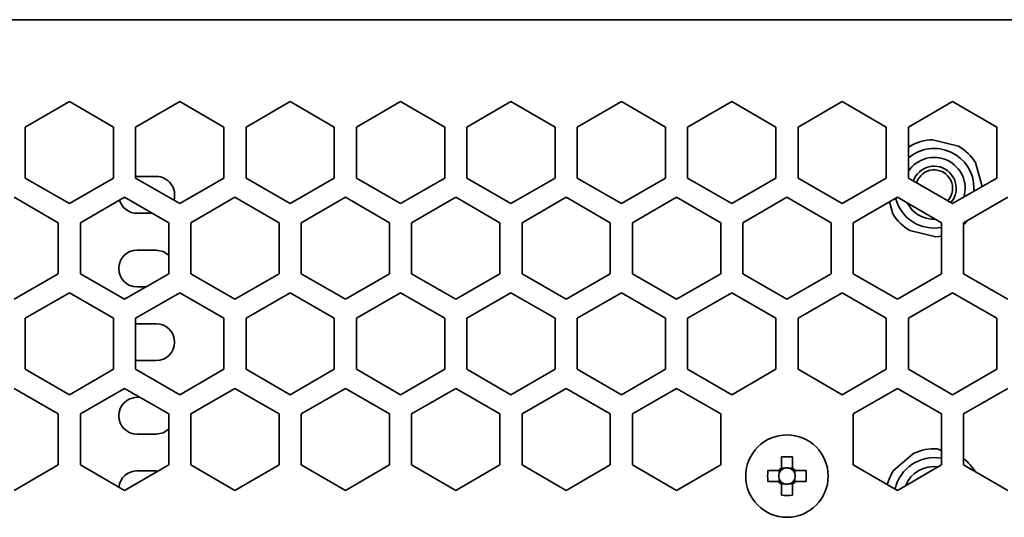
# Model space of a CAD drawing. Header units: millimetres. Extents: x -92 to 809, y -124 to 538.
# Tile 27 of 38: x 700 to 722, y 301 to 313. Entities that reach past the tile are written whole.
import ezdxf

# ---------------------------------------------------------------- set-up
doc = ezdxf.new("R2010")
doc.units = ezdxf.units.MM

msp = doc.modelspace()

# ---------------------------------------------------------------- linework, layer by layer
at = {"color": 7, "linetype": 'Continuous', "lineweight": 35}
for p, q in [((632.6706, 312.6372), (778.5373, 312.6372)), ((700.1873, 310.2065), (701.1873, 310.7839)), ((701.1873, 310.7839), (702.1873, 310.2065)), ((702.6873, 310.2065), (703.6873, 310.7839)), ((703.6873, 310.7839), (704.6873, 310.2065)), ((705.1873, 310.2065), (706.1873, 310.7839)), ((706.1873, 310.7839), (707.1873, 310.2065)), ((707.6873, 310.2065), (708.6873, 310.7839)), ((708.6873, 310.7839), (709.6873, 310.2065)), ((710.1873, 310.2065), (711.1873, 310.7839)), ((711.1873, 310.7839), (712.1873, 310.2065)), ((712.6873, 310.2065), (713.6873, 310.7839)), ((713.6873, 310.7839), (714.6873, 310.2065)), ((715.1873, 310.2065), (716.1873, 310.7839)), ((716.1873, 310.7839), (717.1873, 310.2065)), ((717.6873, 310.2065), (718.6873, 310.7839)), ((718.6873, 310.7839), (719.6873, 310.2065)), ((720.1873, 310.2065), (721.1873, 310.7839)), ((721.1873, 310.7839), (722.1873, 310.2065)), ((700.1873, 309.0518), (700.1873, 310.2065)), ((702.1873, 310.2065), (702.1873, 309.0518)), ((702.6873, 309.0518), (702.6873, 310.2065)), ((704.6873, 310.2065), (704.6873, 309.0518)), ((705.1873, 309.0518), (705.1873, 310.2065)), ((707.1873, 310.2065), (707.1873, 309.0518)), ((707.6873, 309.0518), (707.6873, 310.2065)), ((709.6873, 310.2065), (709.6873, 309.0518)), ((710.1873, 309.0518), (710.1873, 310.2065)), ((712.1873, 310.2065), (712.1873, 309.0518)), ((712.6873, 309.0518), (712.6873, 310.2065)), ((714.6873, 310.2065), (714.6873, 309.0518)), ((715.1873, 309.0518), (715.1873, 310.2065)), ((717.1873, 310.2065), (717.1873, 309.0518)), ((717.6873, 309.0518), (717.6873, 310.2065)), ((719.6873, 310.2065), (719.6873, 309.0518)), ((720.1873, 309.0518), (720.1873, 310.2065)), ((722.1873, 310.2065), (722.1873, 309.0518)), ((720.2212, 309.7742), (720.1873, 309.7392)), ((721.3219, 309.7732), (720.7355, 309.9206)), ((721.8591, 308.8623), (721.7058, 309.401)), ((701.1873, 308.4745), (700.1873, 309.0518)), ((702.1873, 309.0518), (701.1873, 308.4745)), ((702.6873, 309.0858), (702.7206, 309.0872)), ((703.6873, 308.4745), (702.6873, 309.0518)), ((702.7206, 309.0872), (703.1539, 309.0872)), ((704.6873, 309.0518), (703.6873, 308.4745)), ((706.1873, 308.4745), (705.1873, 309.0518)), ((707.1873, 309.0518), (706.1873, 308.4745)), ((708.6873, 308.4745), (707.6873, 309.0518)), ((709.6873, 309.0518), (708.6873, 308.4745)), ((711.1873, 308.4745), (710.1873, 309.0518)), ((712.1873, 309.0518), (711.1873, 308.4745)), ((713.6873, 308.4745), (712.6873, 309.0518)), ((714.6873, 309.0518), (713.6873, 308.4745)), ((716.1873, 308.4745), (715.1873, 309.0518)), ((717.1873, 309.0518), (716.1873, 308.4745)), ((718.6873, 308.4745), (717.6873, 309.0518)), ((719.6873, 309.0518), (718.6873, 308.4745)), ((721.1873, 308.4745), (720.1873, 309.0518)), ((722.1873, 309.0518), (721.1873, 308.4745)), ((721.6697, 308.753), (721.6723, 308.8205)), ((699.9373, 308.6188), (700.9373, 308.0414)), ((701.4373, 308.0414), (702.4373, 308.6188)), ((702.4373, 308.6188), (703.4373, 308.0414)), ((703.9373, 308.0414), (704.9373, 308.6188)), ((704.9373, 308.6188), (705.9373, 308.0414)), ((706.4373, 308.0414), (707.4373, 308.6188)), ((707.4373, 308.6188), (708.4373, 308.0414)), ((708.9373, 308.0414), (709.9373, 308.6188)), ((709.9373, 308.6188), (710.9373, 308.0414)), ((711.4373, 308.0414), (712.4373, 308.6188)), ((712.4373, 308.6188), (713.4373, 308.0414)), ((713.9373, 308.0414), (714.9373, 308.6188)), ((714.9373, 308.6188), (715.9373, 308.0414)), ((716.4373, 308.0414), (717.4373, 308.6188)), ((717.4373, 308.6188), (718.4373, 308.0414)), ((718.9373, 308.0414), (719.9373, 308.6188)), ((719.9373, 308.6188), (720.9373, 308.0414)), ((721.4373, 308.0414), (722.4373, 308.6188)), ((719.7572, 308.5148), (719.8355, 308.24)), ((720.2834, 308.3179), (720.1505, 308.4957)), ((703.0694, 308.2538), (702.7206, 308.2538)), ((700.9373, 308.0414), (700.9373, 306.8867)), ((701.4373, 306.8867), (701.4373, 308.0414)), ((703.4373, 308.0414), (703.4373, 306.8867)), ((703.9373, 306.8867), (703.9373, 308.0414)), ((705.9373, 308.0414), (705.9373, 306.8867)), ((706.4373, 306.8867), (706.4373, 308.0414)), ((708.4373, 308.0414), (708.4373, 306.8867)), ((708.9373, 306.8867), (708.9373, 308.0414)), ((710.9373, 308.0414), (710.9373, 306.8867)), ((711.4373, 306.8867), (711.4373, 308.0414)), ((713.4373, 308.0414), (713.4373, 306.8867)), ((713.9373, 306.8867), (713.9373, 308.0414)), ((715.9373, 308.0414), (715.9373, 306.8867)), ((716.4373, 306.8867), (716.4373, 308.0414)), ((718.4373, 308.0414), (718.4373, 306.8867)), ((718.9373, 306.8867), (718.9373, 308.0414)), ((720.9373, 308.0414), (720.9373, 306.8867)), ((721.4373, 307.9877), (721.5556, 308.1098)), ((721.4373, 306.8867), (721.4373, 308.0414)), ((720.2194, 307.8678), (720.8057, 307.7204)), ((702.7206, 307.4205), (703.1539, 307.4205)), ((700.9373, 306.8867), (699.9373, 306.3094)), ((702.4373, 306.3094), (701.4373, 306.8867)), ((703.4373, 306.8867), (702.4373, 306.3094)), ((704.9373, 306.3094), (703.9373, 306.8867)), ((705.9373, 306.8867), (704.9373, 306.3094)), ((707.4373, 306.3094), (706.4373, 306.8867)), ((708.4373, 306.8867), (707.4373, 306.3094)), ((709.9373, 306.3094), (708.9373, 306.8867)), ((710.9373, 306.8867), (709.9373, 306.3094)), ((712.4373, 306.3094), (711.4373, 306.8867)), ((713.4373, 306.8867), (712.4373, 306.3094)), ((714.9373, 306.3094), (713.9373, 306.8867)), ((715.9373, 306.8867), (714.9373, 306.3094)), ((717.4373, 306.3094), (716.4373, 306.8867)), ((718.4373, 306.8867), (717.4373, 306.3094)), ((719.9373, 306.3094), (718.9373, 306.8867)), ((720.9373, 306.8867), (719.9373, 306.3094)), ((722.4373, 306.3094), (721.4373, 306.8867)), ((702.9184, 306.5872), (702.7206, 306.5872)), ((700.1873, 305.8764), (701.1873, 306.4537)), ((701.1873, 306.4537), (702.1873, 305.8764)), ((702.6873, 305.8764), (703.6873, 306.4537)), ((703.6873, 306.4537), (704.6873, 305.8764)), ((705.1873, 305.8764), (706.1873, 306.4537)), ((706.1873, 306.4537), (707.1873, 305.8764)), ((707.6873, 305.8764), (708.6873, 306.4537)), ((708.6873, 306.4537), (709.6873, 305.8764)), ((710.1873, 305.8764), (711.1873, 306.4537)), ((711.1873, 306.4537), (712.1873, 305.8764)), ((712.6873, 305.8764), (713.6873, 306.4537)), ((713.6873, 306.4537), (714.6873, 305.8764)), ((715.1873, 305.8764), (716.1873, 306.4537)), ((716.1873, 306.4537), (717.1873, 305.8764)), ((717.6873, 305.8764), (718.6873, 306.4537)), ((718.6873, 306.4537), (719.6873, 305.8764)), ((720.1873, 305.8764), (721.1873, 306.4537)), ((721.1873, 306.4537), (722.1873, 305.8764)), ((700.1873, 304.7217), (700.1873, 305.8764)), ((702.1873, 305.8764), (702.1873, 304.7217)), ((702.6873, 304.7217), (702.6873, 305.8764)), ((702.6873, 305.7525), (702.7206, 305.7538)), ((702.7206, 305.7538), (703.1539, 305.7538)), ((704.6873, 305.8764), (704.6873, 304.7217)), ((705.1873, 304.7217), (705.1873, 305.8764)), ((707.1873, 305.8764), (707.1873, 304.7217)), ((707.6873, 304.7217), (707.6873, 305.8764)), ((709.6873, 305.8764), (709.6873, 304.7217)), ((710.1873, 304.7217), (710.1873, 305.8764)), ((712.1873, 305.8764), (712.1873, 304.7217)), ((712.6873, 304.7217), (712.6873, 305.8764)), ((714.6873, 305.8764), (714.6873, 304.7217)), ((715.1873, 304.7217), (715.1873, 305.8764)), ((717.1873, 305.8764), (717.1873, 304.7217)), ((717.6873, 304.7217), (717.6873, 305.8764)), ((719.6873, 305.8764), (719.6873, 304.7217)), ((720.1873, 304.7217), (720.1873, 305.8764)), ((722.1873, 305.8764), (722.1873, 304.7217)), ((702.7206, 304.9205), (702.6873, 304.9218)), ((703.1539, 304.9205), (702.7206, 304.9205)), ((701.1873, 304.1443), (700.1873, 304.7217)), ((702.1873, 304.7217), (701.1873, 304.1443)), ((703.6873, 304.1443), (702.6873, 304.7217)), ((704.6873, 304.7217), (703.6873, 304.1443)), ((706.1873, 304.1443), (705.1873, 304.7217)), ((707.1873, 304.7217), (706.1873, 304.1443)), ((708.6873, 304.1443), (707.6873, 304.7217)), ((709.6873, 304.7217), (708.6873, 304.1443)), ((711.1873, 304.1443), (710.1873, 304.7217)), ((712.1873, 304.7217), (711.1873, 304.1443)), ((713.6873, 304.1443), (712.6873, 304.7217)), ((714.6873, 304.7217), (713.6873, 304.1443)), ((716.1873, 304.1443), (715.1873, 304.7217)), ((717.1873, 304.7217), (716.1873, 304.1443)), ((718.6873, 304.1443), (717.6873, 304.7217)), ((719.6873, 304.7217), (718.6873, 304.1443)), ((721.1873, 304.1443), (720.1873, 304.7217)), ((722.1873, 304.7217), (721.1873, 304.1443)), ((699.9373, 304.2887), (700.9373, 303.7113)), ((701.4373, 303.7113), (702.4373, 304.2887)), ((702.4373, 304.2887), (703.4373, 303.7113)), ((703.9373, 303.7113), (704.9373, 304.2887)), ((704.9373, 304.2887), (705.9373, 303.7113)), ((706.4373, 303.7113), (707.4373, 304.2887)), ((707.4373, 304.2887), (708.4373, 303.7113)), ((708.9373, 303.7113), (709.9373, 304.2887)), ((709.9373, 304.2887), (710.9373, 303.7113)), ((711.4373, 303.7113), (712.4373, 304.2887)), ((712.4373, 304.2887), (713.4373, 303.7113)), ((713.9373, 303.7113), (714.9373, 304.2887)), ((714.9373, 304.2887), (715.9373, 303.7113)), ((718.9373, 303.7113), (719.9373, 304.2887)), ((719.9373, 304.2887), (720.9373, 303.7113)), ((721.4373, 303.7113), (722.4373, 304.2887)), ((702.7206, 304.0872), (702.7863, 304.0872)), ((700.9373, 303.7113), (700.9373, 302.5566)), ((701.4373, 302.5566), (701.4373, 303.7113)), ((703.4373, 303.7113), (703.4373, 302.5566)), ((703.9373, 302.5566), (703.9373, 303.7113)), ((705.9373, 303.7113), (705.9373, 302.5566)), ((706.4373, 302.5566), (706.4373, 303.7113)), ((708.4373, 303.7113), (708.4373, 302.5566)), ((708.9373, 302.5566), (708.9373, 303.7113)), ((710.9373, 303.7113), (710.9373, 302.5566)), ((711.4373, 302.5566), (711.4373, 303.7113)), ((713.4373, 303.7113), (713.4373, 302.5566)), ((713.9373, 302.5566), (713.9373, 303.7113)), ((715.9373, 303.7113), (715.9373, 302.5566)), ((718.9373, 302.5566), (718.9373, 303.7113)), ((720.9373, 303.7113), (720.9373, 302.5566)), ((721.4373, 302.5566), (721.4373, 303.7113)), ((703.1539, 303.2538), (702.7206, 303.2538)), ((720.3125, 302.8213), (719.853, 302.4283)), ((720.9373, 302.8841), (720.8382, 302.9191)), ((717.3139, 302.7393), (717.3139, 302.4921)), ((717.5606, 302.4921), (717.5606, 302.7393)), ((700.9373, 302.5566), (699.9373, 301.9793)), ((702.4373, 301.9793), (701.4373, 302.5566)), ((703.4373, 302.5566), (702.4373, 301.9793)), ((702.7206, 302.4205), (703.1539, 302.4205)), ((703.1539, 302.4205), (703.1976, 302.4182)), ((704.9373, 301.9793), (703.9373, 302.5566)), ((705.9373, 302.5566), (704.9373, 301.9793)), ((707.4373, 301.9793), (706.4373, 302.5566)), ((708.4373, 302.5566), (707.4373, 301.9793)), ((709.9373, 301.9793), (708.9373, 302.5566)), ((710.9373, 302.5566), (709.9373, 301.9793)), ((712.4373, 301.9793), (711.4373, 302.5566)), ((713.4373, 302.5566), (712.4373, 301.9793)), ((714.9373, 301.9793), (713.9373, 302.5566)), ((715.9373, 302.5566), (714.9373, 301.9793)), ((717.249, 302.4272), (717.0018, 302.4272)), ((717.2614, 302.4272), (717.2614, 302.3624)), ((717.3787, 302.4797), (717.3139, 302.4797)), ((717.5606, 302.4797), (717.4959, 302.4797)), ((717.6131, 302.3624), (717.6131, 302.4272)), ((717.8727, 302.4272), (717.6255, 302.4272)), ((719.9373, 301.9793), (718.9373, 302.5566)), ((720.9373, 302.5566), (719.9373, 301.9793)), ((722.4373, 301.9793), (721.4373, 302.5566)), ((717.0018, 302.1805), (717.249, 302.1805)), ((717.2614, 302.2452), (717.2614, 302.1805)), ((717.3139, 302.128), (717.3787, 302.128)), ((717.4959, 302.128), (717.5606, 302.128)), ((717.6131, 302.1805), (717.6131, 302.2452)), ((717.6255, 302.1805), (717.8727, 302.1805)), ((717.3139, 302.1156), (717.3139, 301.8684)), ((717.5606, 301.8684), (717.5606, 302.1156))]:
    msp.add_line(p, q, dxfattribs=at)
at = {"color": 7, "linetype": 'Continuous', "lineweight": 35, "flags": 128}
for points in [[(720.9373, 307.7325), (720.8731, 307.7246), (720.8057, 307.7204)], [(703.1539, 307.4205), (703.3134, 307.3888), (703.4373, 307.3093)], [(703.4373, 303.365), (703.3134, 303.2856), (703.1539, 303.2538)]]:
    msp.add_lwpolyline(points, dxfattribs=at)
at = {"color": 7, "linetype": 'Continuous', "lineweight": 35}
msp.add_circle((717.4373, 302.3038), 0.9333, dxfattribs=at)
for centre, radius, start, end in [((720.7706, 308.8205), 0.9017, 0, 130.31204), ((720.7706, 308.8205), 1.1007, 91.82926, 119.94453), ((720.7706, 308.8205), 1.1007, 31.82926, 59.94453), ((720.7706, 308.8205), 0.7, 343.46919, 146.44269), ((720.7706, 308.8205), 0.5, 45.88689, 160.52759), ((703.1539, 308.6705), 0.4167, 343.44539, 90), ((720.7706, 308.8205), 0.4167, 317.33497, 162.66503), ((720.7706, 308.8205), 0.5, 319.47241, 45.88689), ((720.7706, 308.8205), 0.9017, 194.4328, 280.65197), ((702.7206, 308.6705), 0.4167, 196.55461, 270), ((720.7706, 308.8205), 1.1007, 211.82926, 239.94453), ((720.7706, 308.8205), 0.7, 225.88689, 272.35033), ((702.7206, 307.0038), 0.4167, 90, 270), ((703.1539, 305.3372), 0.4167, 270, 90), ((702.7206, 303.6705), 0.4167, 90, 270), ((720.7706, 301.8205), 1.1007, 86.48083, 114.59609), ((717.4373, 299.0831), 3.6582, 88.06796, 91.93204), ((720.7706, 301.8205), 0.9017, 79.34803, 168.03651), ((720.7706, 301.8205), 1.1007, 31.88848, 52.72124), ((702.7206, 302.0038), 0.4167, 90, 173.02141), ((720.658, 302.3038), 3.6582, 178.06796, 181.93204), ((717.4373, 302.3038), 0.2251, 123.23063, 146.76937), ((717.4373, 302.3038), 0.1853, 161.56975, 198.43025), ((717.4373, 302.3038), 0.1853, 138.28179, 161.56975), ((717.4373, 302.3038), 0.1853, 131.71821, 138.28179), ((717.4373, 302.3038), 0.1853, 108.43025, 131.71821), ((717.4373, 302.3038), 0.1853, 71.56975, 108.43025), ((717.4373, 302.3038), 0.1853, 48.28179, 71.56975), ((717.4373, 302.3038), 0.2251, 33.23063, 56.76937), ((717.4373, 302.3038), 0.1853, 41.71821, 48.28179), ((717.4373, 302.3038), 0.1853, 18.43025, 41.71821), ((717.4373, 302.3038), 0.1853, 341.56975, 18.43025), ((714.2166, 302.3038), 3.6582, 358.06796, 1.93204), ((720.7706, 301.8205), 1.1007, 146.48083, 164.6932), ((720.7706, 301.8205), 0.7, 82.3402, 157.6598), ((717.4373, 302.3038), 0.2251, 213.23063, 236.76937), ((717.4373, 302.3038), 0.1853, 198.43025, 221.71821), ((717.4373, 302.3038), 0.1853, 221.71821, 228.28179), ((717.4373, 302.3038), 0.1853, 228.28179, 251.56975), ((717.4373, 302.3038), 0.1853, 251.56975, 288.43025), ((717.4373, 302.3038), 0.1853, 288.43025, 311.71821), ((717.4373, 302.3038), 0.2251, 303.23063, 326.76937), ((717.4373, 302.3038), 0.1853, 311.71821, 318.28179), ((717.4373, 302.3038), 0.1853, 318.28179, 341.56975), ((717.4373, 305.5245), 3.6582, 268.06796, 271.93204)]:
    msp.add_arc(centre, radius, start, end, dxfattribs=at)
for centre, major_axis, start_param, end_param in [((717.4143, 302.3038), (0.1639, 0), 2.7721797, 3.5110056), ((717.4373, 302.3268), (0, 0.1639), 5.9137723, 6.6525983), ((717.4603, 302.3038), (0.1639, 0), 5.9137723, 6.6525983), ((717.4373, 302.2808), (0, 0.1639), 2.7721797, 3.5110056)]:
    msp.add_ellipse(centre, major_axis=major_axis, ratio=0.9901159, start_param=start_param, end_param=end_param, dxfattribs=at)
for points in [[(717.249, 302.4272), (717.2649, 302.4272), (717.2812, 302.4272), (717.2989, 302.4272)], [(717.3139, 302.4921), (717.3139, 302.4763), (717.3139, 302.4599), (717.3139, 302.4422)], [(717.5606, 302.4921), (717.5606, 302.4763), (717.5606, 302.4599), (717.5606, 302.4422)], [(717.6255, 302.4272), (717.6097, 302.4272), (717.5933, 302.4272), (717.5756, 302.4272)], [(717.249, 302.1805), (717.2649, 302.1805), (717.2812, 302.1805), (717.2989, 302.1805)], [(717.3139, 302.1156), (717.3139, 302.1314), (717.3139, 302.1478), (717.3139, 302.1655)], [(717.5606, 302.1156), (717.5606, 302.1314), (717.5606, 302.1478), (717.5606, 302.1655)], [(717.6255, 302.1805), (717.6097, 302.1805), (717.5933, 302.1805), (717.5756, 302.1805)]]:
    msp.add_open_spline(points, degree=3, dxfattribs=at)

doc.saveas('drawing.dxf')
